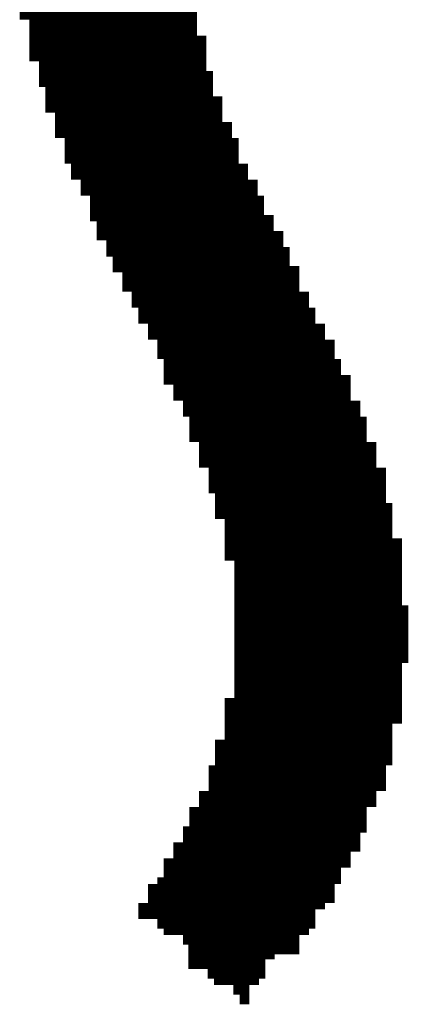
# Model space of a CAD drawing. Header units: inches. Extents: x 0 to 17, y 0 to 11.
# Tile 30 of 39: x 5.8803 to 5.926, y 8.5667 to 8.6827. Entities that reach past the tile are written whole.
import ezdxf

# ---------------------------------------------------------------- set-up
doc = ezdxf.new("R2010")
doc.units = ezdxf.units.IN
doc.header["$MEASUREMENT"] = 0
doc.layers.add('Sheet', color=255, linetype='Continuous')

msp = doc.modelspace()

# ---------------------------------------------------------------- linework, layer by layer
at = {"layer": 'Sheet'}
for points in [[(5.88615, 8.68798, 0.0118, 0.0118, 0), (5.88615, 8.68873, 0.0118, 0.0118, 0)], [(5.88615, 8.68685, 0.0118, 0.0118, 0), (5.88615, 8.68798, 0.0118, 0.0118, 0)], [(5.89444, 8.68873, 0.0118, 0.0118, 0), (5.89444, 8.68798, 0.0118, 0.0118, 0)], [(5.89444, 8.68798, 0.0118, 0.0118, 0), (5.89444, 8.68685, 0.0118, 0.0118, 0)], [(5.88615, 8.68572, 0.0118, 0.0118, 0), (5.88615, 8.68685, 0.0118, 0.0118, 0)], [(5.89444, 8.68685, 0.0118, 0.0118, 0), (5.89444, 8.68572, 0.0118, 0.0118, 0)], [(5.88615, 8.68496, 0.0118, 0.0118, 0), (5.88615, 8.68572, 0.0118, 0.0118, 0)], [(5.89444, 8.68572, 0.0118, 0.0118, 0), (5.8952, 8.68572, 0.0118, 0.0118, 0)], [(5.8952, 8.68572, 0.0118, 0.0118, 0), (5.8952, 8.68496, 0.0118, 0.0118, 0)], [(5.88615, 8.68383, 0.0118, 0.0118, 0), (5.88615, 8.68496, 0.0118, 0.0118, 0)], [(5.8952, 8.68496, 0.0118, 0.0118, 0), (5.8952, 8.68383, 0.0118, 0.0118, 0)], [(5.88615, 8.6827, 0.0118, 0.0118, 0), (5.88615, 8.68383, 0.0118, 0.0118, 0)], [(5.8952, 8.68383, 0.0118, 0.0118, 0), (5.8952, 8.6827, 0.0118, 0.0118, 0)], [(5.88728, 8.6827, 0.0118, 0.0118, 0), (5.88615, 8.6827, 0.0118, 0.0118, 0)], [(5.88728, 8.68195, 0.0118, 0.0118, 0), (5.88728, 8.6827, 0.0118, 0.0118, 0)], [(5.88728, 8.68082, 0.0118, 0.0118, 0), (5.88728, 8.68195, 0.0118, 0.0118, 0)], [(5.8952, 8.6827, 0.0118, 0.0118, 0), (5.8952, 8.68195, 0.0118, 0.0118, 0)], [(5.8952, 8.68195, 0.0118, 0.0118, 0), (5.8952, 8.68082, 0.0118, 0.0118, 0)], [(5.88728, 8.67969, 0.0118, 0.0118, 0), (5.88728, 8.68082, 0.0118, 0.0118, 0)], [(5.8952, 8.68082, 0.0118, 0.0118, 0), (5.89633, 8.68082, 0.0118, 0.0118, 0)], [(5.89633, 8.68082, 0.0118, 0.0118, 0), (5.89633, 8.67969, 0.0118, 0.0118, 0)], [(5.88728, 8.67893, 0.0118, 0.0118, 0), (5.88728, 8.67969, 0.0118, 0.0118, 0)], [(5.89633, 8.67969, 0.0118, 0.0118, 0), (5.89633, 8.67893, 0.0118, 0.0118, 0)], [(5.88728, 8.6778, 0.0118, 0.0118, 0), (5.88728, 8.67893, 0.0118, 0.0118, 0)], [(5.89633, 8.67893, 0.0118, 0.0118, 0), (5.89633, 8.6778, 0.0118, 0.0118, 0)], [(5.88841, 8.6778, 0.0118, 0.0118, 0), (5.88728, 8.6778, 0.0118, 0.0118, 0)], [(5.88841, 8.67667, 0.0118, 0.0118, 0), (5.88841, 8.6778, 0.0118, 0.0118, 0)], [(5.89633, 8.6778, 0.0118, 0.0118, 0), (5.89633, 8.67667, 0.0118, 0.0118, 0)], [(5.88841, 8.67592, 0.0118, 0.0118, 0), (5.88841, 8.67667, 0.0118, 0.0118, 0)], [(5.89633, 8.67667, 0.0118, 0.0118, 0), (5.89708, 8.67667, 0.0118, 0.0118, 0)], [(5.89708, 8.67667, 0.0118, 0.0118, 0), (5.89708, 8.67592, 0.0118, 0.0118, 0)], [(5.88841, 8.67479, 0.0118, 0.0118, 0), (5.88841, 8.67592, 0.0118, 0.0118, 0)], [(5.89708, 8.67592, 0.0118, 0.0118, 0), (5.89708, 8.67479, 0.0118, 0.0118, 0)], [(5.88917, 8.67479, 0.0118, 0.0118, 0), (5.88841, 8.67479, 0.0118, 0.0118, 0)], [(5.88917, 8.67366, 0.0118, 0.0118, 0), (5.88917, 8.67479, 0.0118, 0.0118, 0)], [(5.89708, 8.67479, 0.0118, 0.0118, 0), (5.89708, 8.67366, 0.0118, 0.0118, 0)], [(5.88917, 8.6729, 0.0118, 0.0118, 0), (5.88917, 8.67366, 0.0118, 0.0118, 0)], [(5.88917, 8.67177, 0.0118, 0.0118, 0), (5.88917, 8.6729, 0.0118, 0.0118, 0)], [(5.89708, 8.67366, 0.0118, 0.0118, 0), (5.89821, 8.67366, 0.0118, 0.0118, 0)], [(5.89821, 8.67366, 0.0118, 0.0118, 0), (5.89821, 8.6729, 0.0118, 0.0118, 0)], [(5.89821, 8.6729, 0.0118, 0.0118, 0), (5.89821, 8.67177, 0.0118, 0.0118, 0)], [(5.8903, 8.67177, 0.0118, 0.0118, 0), (5.88917, 8.67177, 0.0118, 0.0118, 0)], [(5.8903, 8.67064, 0.0118, 0.0118, 0), (5.8903, 8.67177, 0.0118, 0.0118, 0)], [(5.89821, 8.67177, 0.0118, 0.0118, 0), (5.89821, 8.67064, 0.0118, 0.0118, 0)], [(5.8903, 8.66989, 0.0118, 0.0118, 0), (5.8903, 8.67064, 0.0118, 0.0118, 0)], [(5.89821, 8.67064, 0.0118, 0.0118, 0), (5.89934, 8.67064, 0.0118, 0.0118, 0)], [(5.89934, 8.67064, 0.0118, 0.0118, 0), (5.89934, 8.66989, 0.0118, 0.0118, 0)], [(5.8903, 8.66876, 0.0118, 0.0118, 0), (5.8903, 8.66989, 0.0118, 0.0118, 0)], [(5.89934, 8.66989, 0.0118, 0.0118, 0), (5.89934, 8.66876, 0.0118, 0.0118, 0)], [(5.89143, 8.66876, 0.0118, 0.0118, 0), (5.8903, 8.66876, 0.0118, 0.0118, 0)], [(5.89143, 8.668, 0.0118, 0.0118, 0), (5.89143, 8.66876, 0.0118, 0.0118, 0)], [(5.89143, 8.66687, 0.0118, 0.0118, 0), (5.89143, 8.668, 0.0118, 0.0118, 0)], [(5.89934, 8.66876, 0.0118, 0.0118, 0), (5.9001, 8.66876, 0.0118, 0.0118, 0)], [(5.9001, 8.66876, 0.0118, 0.0118, 0), (5.9001, 8.668, 0.0118, 0.0118, 0)], [(5.9001, 8.668, 0.0118, 0.0118, 0), (5.9001, 8.66687, 0.0118, 0.0118, 0)], [(5.89143, 8.66574, 0.0118, 0.0118, 0), (5.89143, 8.66687, 0.0118, 0.0118, 0)], [(5.9001, 8.66687, 0.0118, 0.0118, 0), (5.9001, 8.66574, 0.0118, 0.0118, 0)], [(5.89218, 8.66574, 0.0118, 0.0118, 0), (5.89143, 8.66574, 0.0118, 0.0118, 0)], [(5.89218, 8.66499, 0.0118, 0.0118, 0), (5.89218, 8.66574, 0.0118, 0.0118, 0)], [(5.9001, 8.66574, 0.0118, 0.0118, 0), (5.90123, 8.66574, 0.0118, 0.0118, 0)], [(5.90123, 8.66574, 0.0118, 0.0118, 0), (5.90123, 8.66499, 0.0118, 0.0118, 0)], [(5.89218, 8.66386, 0.0118, 0.0118, 0), (5.89218, 8.66499, 0.0118, 0.0118, 0)], [(5.90123, 8.66499, 0.0118, 0.0118, 0), (5.90123, 8.66386, 0.0118, 0.0118, 0)], [(5.89331, 8.66386, 0.0118, 0.0118, 0), (5.89218, 8.66386, 0.0118, 0.0118, 0)], [(5.89331, 8.66273, 0.0118, 0.0118, 0), (5.89331, 8.66386, 0.0118, 0.0118, 0)], [(5.90123, 8.66386, 0.0118, 0.0118, 0), (5.90236, 8.66386, 0.0118, 0.0118, 0)], [(5.90236, 8.66386, 0.0118, 0.0118, 0), (5.90236, 8.66273, 0.0118, 0.0118, 0)], [(5.89331, 8.66197, 0.0118, 0.0118, 0), (5.89331, 8.66273, 0.0118, 0.0118, 0)], [(5.90236, 8.66273, 0.0118, 0.0118, 0), (5.90236, 8.66197, 0.0118, 0.0118, 0)], [(5.89444, 8.66197, 0.0118, 0.0118, 0), (5.89331, 8.66197, 0.0118, 0.0118, 0)], [(5.89444, 8.66084, 0.0118, 0.0118, 0), (5.89444, 8.66197, 0.0118, 0.0118, 0)], [(5.90236, 8.66197, 0.0118, 0.0118, 0), (5.90311, 8.66197, 0.0118, 0.0118, 0)], [(5.90311, 8.66197, 0.0118, 0.0118, 0), (5.90311, 8.66084, 0.0118, 0.0118, 0)], [(5.89444, 8.65971, 0.0118, 0.0118, 0), (5.89444, 8.66084, 0.0118, 0.0118, 0)], [(5.90311, 8.66084, 0.0118, 0.0118, 0), (5.90311, 8.65971, 0.0118, 0.0118, 0)], [(5.89444, 8.65896, 0.0118, 0.0118, 0), (5.89444, 8.65971, 0.0118, 0.0118, 0)], [(5.8952, 8.65896, 0.0118, 0.0118, 0), (5.89444, 8.65896, 0.0118, 0.0118, 0)], [(5.8952, 8.65783, 0.0118, 0.0118, 0), (5.8952, 8.65896, 0.0118, 0.0118, 0)], [(5.90311, 8.65971, 0.0118, 0.0118, 0), (5.90424, 8.65971, 0.0118, 0.0118, 0)], [(5.90424, 8.65971, 0.0118, 0.0118, 0), (5.90424, 8.65896, 0.0118, 0.0118, 0)], [(5.90424, 8.65896, 0.0118, 0.0118, 0), (5.90424, 8.65783, 0.0118, 0.0118, 0)], [(5.8952, 8.6567, 0.0118, 0.0118, 0), (5.8952, 8.65783, 0.0118, 0.0118, 0)], [(5.90424, 8.65783, 0.0118, 0.0118, 0), (5.90537, 8.65783, 0.0118, 0.0118, 0)], [(5.90537, 8.65783, 0.0118, 0.0118, 0), (5.90537, 8.6567, 0.0118, 0.0118, 0)], [(5.89633, 8.6567, 0.0118, 0.0118, 0), (5.8952, 8.6567, 0.0118, 0.0118, 0)], [(5.89633, 8.65594, 0.0118, 0.0118, 0), (5.89633, 8.6567, 0.0118, 0.0118, 0)], [(5.90537, 8.6567, 0.0118, 0.0118, 0), (5.90537, 8.65594, 0.0118, 0.0118, 0)], [(5.89633, 8.65481, 0.0118, 0.0118, 0), (5.89633, 8.65594, 0.0118, 0.0118, 0)], [(5.90537, 8.65594, 0.0118, 0.0118, 0), (5.90613, 8.65594, 0.0118, 0.0118, 0)], [(5.90613, 8.65594, 0.0118, 0.0118, 0), (5.90613, 8.65481, 0.0118, 0.0118, 0)], [(5.89708, 8.65481, 0.0118, 0.0118, 0), (5.89633, 8.65481, 0.0118, 0.0118, 0)], [(5.89708, 8.65368, 0.0118, 0.0118, 0), (5.89708, 8.65481, 0.0118, 0.0118, 0)], [(5.90613, 8.65481, 0.0118, 0.0118, 0), (5.90613, 8.65368, 0.0118, 0.0118, 0)], [(5.89708, 8.65293, 0.0118, 0.0118, 0), (5.89708, 8.65368, 0.0118, 0.0118, 0)], [(5.89821, 8.65293, 0.0118, 0.0118, 0), (5.89708, 8.65293, 0.0118, 0.0118, 0)], [(5.89821, 8.6518, 0.0118, 0.0118, 0), (5.89821, 8.65293, 0.0118, 0.0118, 0)], [(5.90613, 8.65368, 0.0118, 0.0118, 0), (5.90726, 8.65368, 0.0118, 0.0118, 0)], [(5.90726, 8.65368, 0.0118, 0.0118, 0), (5.90726, 8.65293, 0.0118, 0.0118, 0)], [(5.90726, 8.65293, 0.0118, 0.0118, 0), (5.90726, 8.6518, 0.0118, 0.0118, 0)], [(5.89821, 8.65066, 0.0118, 0.0118, 0), (5.89821, 8.6518, 0.0118, 0.0118, 0)], [(5.90726, 8.6518, 0.0118, 0.0118, 0), (5.90726, 8.65066, 0.0118, 0.0118, 0)], [(5.89934, 8.65066, 0.0118, 0.0118, 0), (5.89821, 8.65066, 0.0118, 0.0118, 0)], [(5.89934, 8.64991, 0.0118, 0.0118, 0), (5.89934, 8.65066, 0.0118, 0.0118, 0)], [(5.90726, 8.65066, 0.0118, 0.0118, 0), (5.90839, 8.65066, 0.0118, 0.0118, 0)], [(5.90839, 8.65066, 0.0118, 0.0118, 0), (5.90839, 8.64991, 0.0118, 0.0118, 0)], [(5.89934, 8.64878, 0.0118, 0.0118, 0), (5.89934, 8.64991, 0.0118, 0.0118, 0)], [(5.90839, 8.64991, 0.0118, 0.0118, 0), (5.90839, 8.64878, 0.0118, 0.0118, 0)], [(5.9001, 8.64878, 0.0118, 0.0118, 0), (5.89934, 8.64878, 0.0118, 0.0118, 0)], [(5.9001, 8.64765, 0.0118, 0.0118, 0), (5.9001, 8.64878, 0.0118, 0.0118, 0)], [(5.90839, 8.64878, 0.0118, 0.0118, 0), (5.90914, 8.64878, 0.0118, 0.0118, 0)], [(5.90914, 8.64878, 0.0118, 0.0118, 0), (5.90914, 8.64765, 0.0118, 0.0118, 0)], [(5.9001, 8.6469, 0.0118, 0.0118, 0), (5.9001, 8.64765, 0.0118, 0.0118, 0)], [(5.90914, 8.64765, 0.0118, 0.0118, 0), (5.90914, 8.6469, 0.0118, 0.0118, 0)], [(5.90123, 8.6469, 0.0118, 0.0118, 0), (5.9001, 8.6469, 0.0118, 0.0118, 0)], [(5.90123, 8.64576, 0.0118, 0.0118, 0), (5.90123, 8.6469, 0.0118, 0.0118, 0)], [(5.90914, 8.6469, 0.0118, 0.0118, 0), (5.91027, 8.6469, 0.0118, 0.0118, 0)], [(5.91027, 8.6469, 0.0118, 0.0118, 0), (5.91027, 8.64576, 0.0118, 0.0118, 0)], [(5.90123, 8.64501, 0.0118, 0.0118, 0), (5.90123, 8.64576, 0.0118, 0.0118, 0)], [(5.90236, 8.64501, 0.0118, 0.0118, 0), (5.90123, 8.64501, 0.0118, 0.0118, 0)], [(5.90236, 8.64388, 0.0118, 0.0118, 0), (5.90236, 8.64501, 0.0118, 0.0118, 0)], [(5.91027, 8.64576, 0.0118, 0.0118, 0), (5.91027, 8.64501, 0.0118, 0.0118, 0)], [(5.91027, 8.64501, 0.0118, 0.0118, 0), (5.9114, 8.64501, 0.0118, 0.0118, 0)], [(5.9114, 8.64501, 0.0118, 0.0118, 0), (5.9114, 8.64388, 0.0118, 0.0118, 0)], [(5.90236, 8.64275, 0.0118, 0.0118, 0), (5.90236, 8.64388, 0.0118, 0.0118, 0)], [(5.9114, 8.64388, 0.0118, 0.0118, 0), (5.9114, 8.64275, 0.0118, 0.0118, 0)], [(5.90311, 8.64275, 0.0118, 0.0118, 0), (5.90236, 8.64275, 0.0118, 0.0118, 0)], [(5.90311, 8.642, 0.0118, 0.0118, 0), (5.90311, 8.64275, 0.0118, 0.0118, 0)], [(5.9114, 8.64275, 0.0118, 0.0118, 0), (5.91216, 8.64275, 0.0118, 0.0118, 0)], [(5.91216, 8.64275, 0.0118, 0.0118, 0), (5.91216, 8.642, 0.0118, 0.0118, 0)], [(5.90311, 8.64086, 0.0118, 0.0118, 0), (5.90311, 8.642, 0.0118, 0.0118, 0)], [(5.91216, 8.642, 0.0118, 0.0118, 0), (5.91216, 8.64086, 0.0118, 0.0118, 0)], [(5.90311, 8.63973, 0.0118, 0.0118, 0), (5.90311, 8.64086, 0.0118, 0.0118, 0)], [(5.91216, 8.64086, 0.0118, 0.0118, 0), (5.91329, 8.64086, 0.0118, 0.0118, 0)], [(5.91329, 8.64086, 0.0118, 0.0118, 0), (5.91329, 8.63973, 0.0118, 0.0118, 0)], [(5.90424, 8.63973, 0.0118, 0.0118, 0), (5.90311, 8.63973, 0.0118, 0.0118, 0)], [(5.90424, 8.63898, 0.0118, 0.0118, 0), (5.90424, 8.63973, 0.0118, 0.0118, 0)], [(5.90424, 8.63785, 0.0118, 0.0118, 0), (5.90424, 8.63898, 0.0118, 0.0118, 0)], [(5.91329, 8.63973, 0.0118, 0.0118, 0), (5.91329, 8.63898, 0.0118, 0.0118, 0)], [(5.91329, 8.63898, 0.0118, 0.0118, 0), (5.91329, 8.63785, 0.0118, 0.0118, 0)], [(5.90537, 8.63785, 0.0118, 0.0118, 0), (5.90424, 8.63785, 0.0118, 0.0118, 0)], [(5.90537, 8.63672, 0.0118, 0.0118, 0), (5.90537, 8.63785, 0.0118, 0.0118, 0)], [(5.91329, 8.63785, 0.0118, 0.0118, 0), (5.91442, 8.63785, 0.0118, 0.0118, 0)], [(5.91442, 8.63785, 0.0118, 0.0118, 0), (5.91442, 8.63672, 0.0118, 0.0118, 0)], [(5.90537, 8.63596, 0.0118, 0.0118, 0), (5.90537, 8.63672, 0.0118, 0.0118, 0)], [(5.91442, 8.63672, 0.0118, 0.0118, 0), (5.91442, 8.63596, 0.0118, 0.0118, 0)], [(5.90613, 8.63596, 0.0118, 0.0118, 0), (5.90537, 8.63596, 0.0118, 0.0118, 0)], [(5.90613, 8.63483, 0.0118, 0.0118, 0), (5.90613, 8.63596, 0.0118, 0.0118, 0)], [(5.91442, 8.63596, 0.0118, 0.0118, 0), (5.91517, 8.63596, 0.0118, 0.0118, 0)], [(5.91517, 8.63596, 0.0118, 0.0118, 0), (5.91517, 8.63483, 0.0118, 0.0118, 0)], [(5.90613, 8.6337, 0.0118, 0.0118, 0), (5.90613, 8.63483, 0.0118, 0.0118, 0)], [(5.91517, 8.63483, 0.0118, 0.0118, 0), (5.91517, 8.6337, 0.0118, 0.0118, 0)], [(5.90613, 8.63295, 0.0118, 0.0118, 0), (5.90613, 8.6337, 0.0118, 0.0118, 0)], [(5.91517, 8.6337, 0.0118, 0.0118, 0), (5.91517, 8.63295, 0.0118, 0.0118, 0)], [(5.90726, 8.63295, 0.0118, 0.0118, 0), (5.90613, 8.63295, 0.0118, 0.0118, 0)], [(5.90726, 8.63182, 0.0118, 0.0118, 0), (5.90726, 8.63295, 0.0118, 0.0118, 0)], [(5.91517, 8.63295, 0.0118, 0.0118, 0), (5.9163, 8.63295, 0.0118, 0.0118, 0)], [(5.9163, 8.63295, 0.0118, 0.0118, 0), (5.9163, 8.63182, 0.0118, 0.0118, 0)], [(5.90726, 8.63069, 0.0118, 0.0118, 0), (5.90726, 8.63182, 0.0118, 0.0118, 0)], [(5.9163, 8.63182, 0.0118, 0.0118, 0), (5.9163, 8.63069, 0.0118, 0.0118, 0)], [(5.90726, 8.62993, 0.0118, 0.0118, 0), (5.90726, 8.63069, 0.0118, 0.0118, 0)], [(5.90839, 8.62993, 0.0118, 0.0118, 0), (5.90726, 8.62993, 0.0118, 0.0118, 0)], [(5.90839, 8.6288, 0.0118, 0.0118, 0), (5.90839, 8.62993, 0.0118, 0.0118, 0)], [(5.9163, 8.63069, 0.0118, 0.0118, 0), (5.9163, 8.62993, 0.0118, 0.0118, 0)], [(5.9163, 8.62993, 0.0118, 0.0118, 0), (5.91744, 8.62993, 0.0118, 0.0118, 0)], [(5.91744, 8.62993, 0.0118, 0.0118, 0), (5.91744, 8.6288, 0.0118, 0.0118, 0)], [(5.90839, 8.62767, 0.0118, 0.0118, 0), (5.90839, 8.6288, 0.0118, 0.0118, 0)], [(5.91744, 8.6288, 0.0118, 0.0118, 0), (5.91744, 8.62767, 0.0118, 0.0118, 0)], [(5.90839, 8.62692, 0.0118, 0.0118, 0), (5.90839, 8.62767, 0.0118, 0.0118, 0)], [(5.91744, 8.62767, 0.0118, 0.0118, 0), (5.91744, 8.62692, 0.0118, 0.0118, 0)], [(5.90914, 8.62692, 0.0118, 0.0118, 0), (5.90839, 8.62692, 0.0118, 0.0118, 0)], [(5.90914, 8.62579, 0.0118, 0.0118, 0), (5.90914, 8.62692, 0.0118, 0.0118, 0)], [(5.91744, 8.62692, 0.0118, 0.0118, 0), (5.91744, 8.62579, 0.0118, 0.0118, 0)], [(5.90914, 8.62466, 0.0118, 0.0118, 0), (5.90914, 8.62579, 0.0118, 0.0118, 0)], [(5.91744, 8.62579, 0.0118, 0.0118, 0), (5.91819, 8.62579, 0.0118, 0.0118, 0)], [(5.91819, 8.62579, 0.0118, 0.0118, 0), (5.91819, 8.62466, 0.0118, 0.0118, 0)], [(5.90914, 8.6239, 0.0118, 0.0118, 0), (5.90914, 8.62466, 0.0118, 0.0118, 0)], [(5.91027, 8.6239, 0.0118, 0.0118, 0), (5.90914, 8.6239, 0.0118, 0.0118, 0)], [(5.91027, 8.62277, 0.0118, 0.0118, 0), (5.91027, 8.6239, 0.0118, 0.0118, 0)], [(5.91819, 8.62466, 0.0118, 0.0118, 0), (5.91819, 8.6239, 0.0118, 0.0118, 0)], [(5.91819, 8.6239, 0.0118, 0.0118, 0), (5.91819, 8.62277, 0.0118, 0.0118, 0)], [(5.91027, 8.62164, 0.0118, 0.0118, 0), (5.91027, 8.62277, 0.0118, 0.0118, 0)], [(5.91819, 8.62277, 0.0118, 0.0118, 0), (5.91819, 8.62164, 0.0118, 0.0118, 0)], [(5.91027, 8.62089, 0.0118, 0.0118, 0), (5.91027, 8.62164, 0.0118, 0.0118, 0)], [(5.91819, 8.62164, 0.0118, 0.0118, 0), (5.91932, 8.62164, 0.0118, 0.0118, 0)], [(5.91932, 8.62164, 0.0118, 0.0118, 0), (5.91932, 8.62089, 0.0118, 0.0118, 0)], [(5.91027, 8.61976, 0.0118, 0.0118, 0), (5.91027, 8.62089, 0.0118, 0.0118, 0)], [(5.91932, 8.62089, 0.0118, 0.0118, 0), (5.91932, 8.61976, 0.0118, 0.0118, 0)], [(5.91027, 8.619, 0.0118, 0.0118, 0), (5.91027, 8.61976, 0.0118, 0.0118, 0)], [(5.91932, 8.61976, 0.0118, 0.0118, 0), (5.91932, 8.619, 0.0118, 0.0118, 0)], [(5.9114, 8.619, 0.0118, 0.0118, 0), (5.91027, 8.619, 0.0118, 0.0118, 0)], [(5.9114, 8.61787, 0.0118, 0.0118, 0), (5.9114, 8.619, 0.0118, 0.0118, 0)], [(5.91932, 8.619, 0.0118, 0.0118, 0), (5.91932, 8.61787, 0.0118, 0.0118, 0)], [(5.9114, 8.61674, 0.0118, 0.0118, 0), (5.9114, 8.61787, 0.0118, 0.0118, 0)], [(5.91932, 8.61787, 0.0118, 0.0118, 0), (5.91932, 8.61674, 0.0118, 0.0118, 0)], [(5.9114, 8.61599, 0.0118, 0.0118, 0), (5.9114, 8.61674, 0.0118, 0.0118, 0)], [(5.9114, 8.61486, 0.0118, 0.0118, 0), (5.9114, 8.61599, 0.0118, 0.0118, 0)], [(5.91932, 8.61674, 0.0118, 0.0118, 0), (5.91932, 8.61599, 0.0118, 0.0118, 0)], [(5.91932, 8.61599, 0.0118, 0.0118, 0), (5.91932, 8.61486, 0.0118, 0.0118, 0)], [(5.9114, 8.61373, 0.0118, 0.0118, 0), (5.9114, 8.61486, 0.0118, 0.0118, 0)], [(5.91932, 8.61486, 0.0118, 0.0118, 0), (5.91932, 8.61373, 0.0118, 0.0118, 0)], [(5.9114, 8.61297, 0.0118, 0.0118, 0), (5.9114, 8.61373, 0.0118, 0.0118, 0)], [(5.91932, 8.61373, 0.0118, 0.0118, 0), (5.92007, 8.61373, 0.0118, 0.0118, 0)], [(5.92007, 8.61373, 0.0118, 0.0118, 0), (5.92007, 8.61297, 0.0118, 0.0118, 0)], [(5.9114, 8.61184, 0.0118, 0.0118, 0), (5.9114, 8.61297, 0.0118, 0.0118, 0)], [(5.92007, 8.61297, 0.0118, 0.0118, 0), (5.92007, 8.61184, 0.0118, 0.0118, 0)], [(5.9114, 8.61071, 0.0118, 0.0118, 0), (5.9114, 8.61184, 0.0118, 0.0118, 0)], [(5.92007, 8.61184, 0.0118, 0.0118, 0), (5.92007, 8.61071, 0.0118, 0.0118, 0)], [(5.9114, 8.60996, 0.0118, 0.0118, 0), (5.9114, 8.61071, 0.0118, 0.0118, 0)], [(5.9114, 8.60883, 0.0118, 0.0118, 0), (5.9114, 8.60996, 0.0118, 0.0118, 0)], [(5.92007, 8.61071, 0.0118, 0.0118, 0), (5.92007, 8.60996, 0.0118, 0.0118, 0)], [(5.92007, 8.60996, 0.0118, 0.0118, 0), (5.92007, 8.60883, 0.0118, 0.0118, 0)], [(5.9114, 8.6077, 0.0118, 0.0118, 0), (5.9114, 8.60883, 0.0118, 0.0118, 0)], [(5.92007, 8.60883, 0.0118, 0.0118, 0), (5.92007, 8.6077, 0.0118, 0.0118, 0)], [(5.9114, 8.60694, 0.0118, 0.0118, 0), (5.9114, 8.6077, 0.0118, 0.0118, 0)], [(5.92007, 8.6077, 0.0118, 0.0118, 0), (5.92007, 8.60694, 0.0118, 0.0118, 0)], [(5.9114, 8.60581, 0.0118, 0.0118, 0), (5.9114, 8.60694, 0.0118, 0.0118, 0)], [(5.92007, 8.60694, 0.0118, 0.0118, 0), (5.91932, 8.60694, 0.0118, 0.0118, 0)], [(5.91932, 8.60694, 0.0118, 0.0118, 0), (5.91932, 8.60581, 0.0118, 0.0118, 0)], [(5.9114, 8.60468, 0.0118, 0.0118, 0), (5.9114, 8.60581, 0.0118, 0.0118, 0)], [(5.91932, 8.60581, 0.0118, 0.0118, 0), (5.91932, 8.60468, 0.0118, 0.0118, 0)], [(5.9114, 8.60393, 0.0118, 0.0118, 0), (5.9114, 8.60468, 0.0118, 0.0118, 0)], [(5.91932, 8.60468, 0.0118, 0.0118, 0), (5.91932, 8.60393, 0.0118, 0.0118, 0)], [(5.9114, 8.6028, 0.0118, 0.0118, 0), (5.9114, 8.60393, 0.0118, 0.0118, 0)], [(5.91932, 8.60393, 0.0118, 0.0118, 0), (5.91932, 8.6028, 0.0118, 0.0118, 0)], [(5.91027, 8.60167, 0.0118, 0.0118, 0), (5.91027, 8.6028, 0.0118, 0.0118, 0)], [(5.91027, 8.6028, 0.0118, 0.0118, 0), (5.9114, 8.6028, 0.0118, 0.0118, 0)], [(5.91932, 8.6028, 0.0118, 0.0118, 0), (5.91932, 8.60167, 0.0118, 0.0118, 0)], [(5.91027, 8.60091, 0.0118, 0.0118, 0), (5.91027, 8.60167, 0.0118, 0.0118, 0)], [(5.91027, 8.59978, 0.0118, 0.0118, 0), (5.91027, 8.60091, 0.0118, 0.0118, 0)], [(5.91932, 8.60167, 0.0118, 0.0118, 0), (5.91932, 8.60091, 0.0118, 0.0118, 0)], [(5.91932, 8.60091, 0.0118, 0.0118, 0), (5.91932, 8.59978, 0.0118, 0.0118, 0)], [(5.91027, 8.59865, 0.0118, 0.0118, 0), (5.91027, 8.59978, 0.0118, 0.0118, 0)], [(5.91932, 8.59978, 0.0118, 0.0118, 0), (5.91819, 8.59978, 0.0118, 0.0118, 0)], [(5.91819, 8.59978, 0.0118, 0.0118, 0), (5.91819, 8.59865, 0.0118, 0.0118, 0)], [(5.91027, 8.5979, 0.0118, 0.0118, 0), (5.91027, 8.59865, 0.0118, 0.0118, 0)], [(5.91819, 8.59865, 0.0118, 0.0118, 0), (5.91819, 8.5979, 0.0118, 0.0118, 0)], [(5.90914, 8.59677, 0.0118, 0.0118, 0), (5.90914, 8.5979, 0.0118, 0.0118, 0)], [(5.90914, 8.5979, 0.0118, 0.0118, 0), (5.91027, 8.5979, 0.0118, 0.0118, 0)], [(5.91819, 8.5979, 0.0118, 0.0118, 0), (5.91819, 8.59677, 0.0118, 0.0118, 0)], [(5.90914, 8.59601, 0.0118, 0.0118, 0), (5.90914, 8.59677, 0.0118, 0.0118, 0)], [(5.91819, 8.59677, 0.0118, 0.0118, 0), (5.91819, 8.59601, 0.0118, 0.0118, 0)], [(5.90839, 8.59375, 0.0118, 0.0118, 0), (5.90839, 8.59488, 0.0118, 0.0118, 0)], [(5.90839, 8.59488, 0.0118, 0.0118, 0), (5.90914, 8.59488, 0.0118, 0.0118, 0)], [(5.90914, 8.59488, 0.0118, 0.0118, 0), (5.90914, 8.59601, 0.0118, 0.0118, 0)], [(5.91819, 8.59488, 0.0118, 0.0118, 0), (5.91744, 8.59488, 0.0118, 0.0118, 0)], [(5.91744, 8.59488, 0.0118, 0.0118, 0), (5.91744, 8.59375, 0.0118, 0.0118, 0)], [(5.91819, 8.59601, 0.0118, 0.0118, 0), (5.91819, 8.59488, 0.0118, 0.0118, 0)], [(5.90839, 8.593, 0.0118, 0.0118, 0), (5.90839, 8.59375, 0.0118, 0.0118, 0)], [(5.91744, 8.59375, 0.0118, 0.0118, 0), (5.91744, 8.593, 0.0118, 0.0118, 0)], [(5.90839, 8.59187, 0.0118, 0.0118, 0), (5.90839, 8.593, 0.0118, 0.0118, 0)], [(5.91744, 8.593, 0.0118, 0.0118, 0), (5.91744, 8.59187, 0.0118, 0.0118, 0)], [(5.90726, 8.59073, 0.0118, 0.0118, 0), (5.90726, 8.59187, 0.0118, 0.0118, 0)], [(5.90726, 8.59187, 0.0118, 0.0118, 0), (5.90839, 8.59187, 0.0118, 0.0118, 0)], [(5.91744, 8.59187, 0.0118, 0.0118, 0), (5.9163, 8.59187, 0.0118, 0.0118, 0)], [(5.9163, 8.59187, 0.0118, 0.0118, 0), (5.9163, 8.59073, 0.0118, 0.0118, 0)], [(5.90726, 8.58998, 0.0118, 0.0118, 0), (5.90726, 8.59073, 0.0118, 0.0118, 0)], [(5.9163, 8.59073, 0.0118, 0.0118, 0), (5.9163, 8.58998, 0.0118, 0.0118, 0)], [(5.90613, 8.58885, 0.0118, 0.0118, 0), (5.90613, 8.58998, 0.0118, 0.0118, 0)], [(5.90613, 8.58998, 0.0118, 0.0118, 0), (5.90726, 8.58998, 0.0118, 0.0118, 0)], [(5.9163, 8.58998, 0.0118, 0.0118, 0), (5.91517, 8.58998, 0.0118, 0.0118, 0)], [(5.91517, 8.58998, 0.0118, 0.0118, 0), (5.91517, 8.58885, 0.0118, 0.0118, 0)], [(5.90613, 8.58772, 0.0118, 0.0118, 0), (5.90613, 8.58885, 0.0118, 0.0118, 0)], [(5.91517, 8.58885, 0.0118, 0.0118, 0), (5.91517, 8.58772, 0.0118, 0.0118, 0)], [(5.90537, 8.58697, 0.0118, 0.0118, 0), (5.90537, 8.58772, 0.0118, 0.0118, 0)], [(5.90537, 8.58772, 0.0118, 0.0118, 0), (5.90613, 8.58772, 0.0118, 0.0118, 0)], [(5.90537, 8.58583, 0.0118, 0.0118, 0), (5.90537, 8.58697, 0.0118, 0.0118, 0)], [(5.91517, 8.58697, 0.0118, 0.0118, 0), (5.91442, 8.58697, 0.0118, 0.0118, 0)], [(5.91442, 8.58697, 0.0118, 0.0118, 0), (5.91442, 8.58583, 0.0118, 0.0118, 0)], [(5.91517, 8.58772, 0.0118, 0.0118, 0), (5.91517, 8.58697, 0.0118, 0.0118, 0)], [(5.90424, 8.5847, 0.0118, 0.0118, 0), (5.90424, 8.58583, 0.0118, 0.0118, 0)], [(5.90424, 8.58583, 0.0118, 0.0118, 0), (5.90537, 8.58583, 0.0118, 0.0118, 0)], [(5.91442, 8.58583, 0.0118, 0.0118, 0), (5.91442, 8.5847, 0.0118, 0.0118, 0)], [(5.90424, 8.58395, 0.0118, 0.0118, 0), (5.90424, 8.5847, 0.0118, 0.0118, 0)], [(5.91442, 8.5847, 0.0118, 0.0118, 0), (5.91329, 8.5847, 0.0118, 0.0118, 0)], [(5.91329, 8.5847, 0.0118, 0.0118, 0), (5.91329, 8.58395, 0.0118, 0.0118, 0)], [(5.90311, 8.58282, 0.0118, 0.0118, 0), (5.90311, 8.58395, 0.0118, 0.0118, 0)], [(5.90311, 8.58395, 0.0118, 0.0118, 0), (5.90424, 8.58395, 0.0118, 0.0118, 0)], [(5.91329, 8.58395, 0.0118, 0.0118, 0), (5.91329, 8.58282, 0.0118, 0.0118, 0)], [(5.90311, 8.58169, 0.0118, 0.0118, 0), (5.90311, 8.58282, 0.0118, 0.0118, 0)], [(5.91329, 8.58282, 0.0118, 0.0118, 0), (5.91216, 8.58282, 0.0118, 0.0118, 0)], [(5.91216, 8.58282, 0.0118, 0.0118, 0), (5.91216, 8.58169, 0.0118, 0.0118, 0)], [(5.90236, 8.58093, 0.0118, 0.0118, 0), (5.90236, 8.58169, 0.0118, 0.0118, 0)], [(5.90236, 8.58169, 0.0118, 0.0118, 0), (5.90311, 8.58169, 0.0118, 0.0118, 0)], [(5.91216, 8.58169, 0.0118, 0.0118, 0), (5.91216, 8.58093, 0.0118, 0.0118, 0)], [(5.90123, 8.5798, 0.0118, 0.0118, 0), (5.90123, 8.58093, 0.0118, 0.0118, 0)], [(5.90123, 8.58093, 0.0118, 0.0118, 0), (5.90236, 8.58093, 0.0118, 0.0118, 0)], [(5.90123, 8.57867, 0.0118, 0.0118, 0), (5.90123, 8.5798, 0.0118, 0.0118, 0)], [(5.91216, 8.58093, 0.0118, 0.0118, 0), (5.9114, 8.58093, 0.0118, 0.0118, 0)], [(5.9114, 8.58093, 0.0118, 0.0118, 0), (5.9114, 8.5798, 0.0118, 0.0118, 0)], [(5.9114, 8.5798, 0.0118, 0.0118, 0), (5.9114, 8.57867, 0.0118, 0.0118, 0)], [(5.9001, 8.57792, 0.0118, 0.0118, 0), (5.9001, 8.57867, 0.0118, 0.0118, 0)], [(5.9001, 8.57867, 0.0118, 0.0118, 0), (5.90123, 8.57867, 0.0118, 0.0118, 0)], [(5.9114, 8.57867, 0.0118, 0.0118, 0), (5.91027, 8.57867, 0.0118, 0.0118, 0)], [(5.91027, 8.57867, 0.0118, 0.0118, 0), (5.91027, 8.57792, 0.0118, 0.0118, 0)], [(5.9001, 8.57679, 0.0118, 0.0118, 0), (5.9001, 8.57792, 0.0118, 0.0118, 0)], [(5.91027, 8.57792, 0.0118, 0.0118, 0), (5.90914, 8.57792, 0.0118, 0.0118, 0)], [(5.90914, 8.57792, 0.0118, 0.0118, 0), (5.90914, 8.57679, 0.0118, 0.0118, 0)], [(5.90236, 8.57679, 0.0118, 0.0118, 0), (5.9001, 8.57679, 0.0118, 0.0118, 0)], [(5.90236, 8.57566, 0.0118, 0.0118, 0), (5.90236, 8.57679, 0.0118, 0.0118, 0)], [(5.90914, 8.57679, 0.0118, 0.0118, 0), (5.90914, 8.57566, 0.0118, 0.0118, 0)], [(5.90311, 8.57566, 0.0118, 0.0118, 0), (5.90236, 8.57566, 0.0118, 0.0118, 0)], [(5.90311, 8.5749, 0.0118, 0.0118, 0), (5.90311, 8.57566, 0.0118, 0.0118, 0)], [(5.90914, 8.57566, 0.0118, 0.0118, 0), (5.90839, 8.57566, 0.0118, 0.0118, 0)], [(5.90839, 8.57566, 0.0118, 0.0118, 0), (5.90839, 8.5749, 0.0118, 0.0118, 0)], [(5.90537, 8.5749, 0.0118, 0.0118, 0), (5.90311, 8.5749, 0.0118, 0.0118, 0)], [(5.90537, 8.57377, 0.0118, 0.0118, 0), (5.90537, 8.5749, 0.0118, 0.0118, 0)], [(5.90839, 8.5749, 0.0118, 0.0118, 0), (5.90726, 8.5749, 0.0118, 0.0118, 0)], [(5.90726, 8.5749, 0.0118, 0.0118, 0), (5.90726, 8.57377, 0.0118, 0.0118, 0)], [(5.90613, 8.57377, 0.0118, 0.0118, 0), (5.90537, 8.57377, 0.0118, 0.0118, 0)], [(5.90613, 8.57264, 0.0118, 0.0118, 0), (5.90613, 8.57377, 0.0118, 0.0118, 0)], [(5.90726, 8.57377, 0.0118, 0.0118, 0), (5.90726, 8.57264, 0.0118, 0.0118, 0)], [(5.90726, 8.57264, 0.0118, 0.0118, 0), (5.90613, 8.57264, 0.0118, 0.0118, 0)]]:
    msp.add_lwpolyline(points, format="xyseb", dxfattribs=at)

doc.saveas('drawing.dxf')
